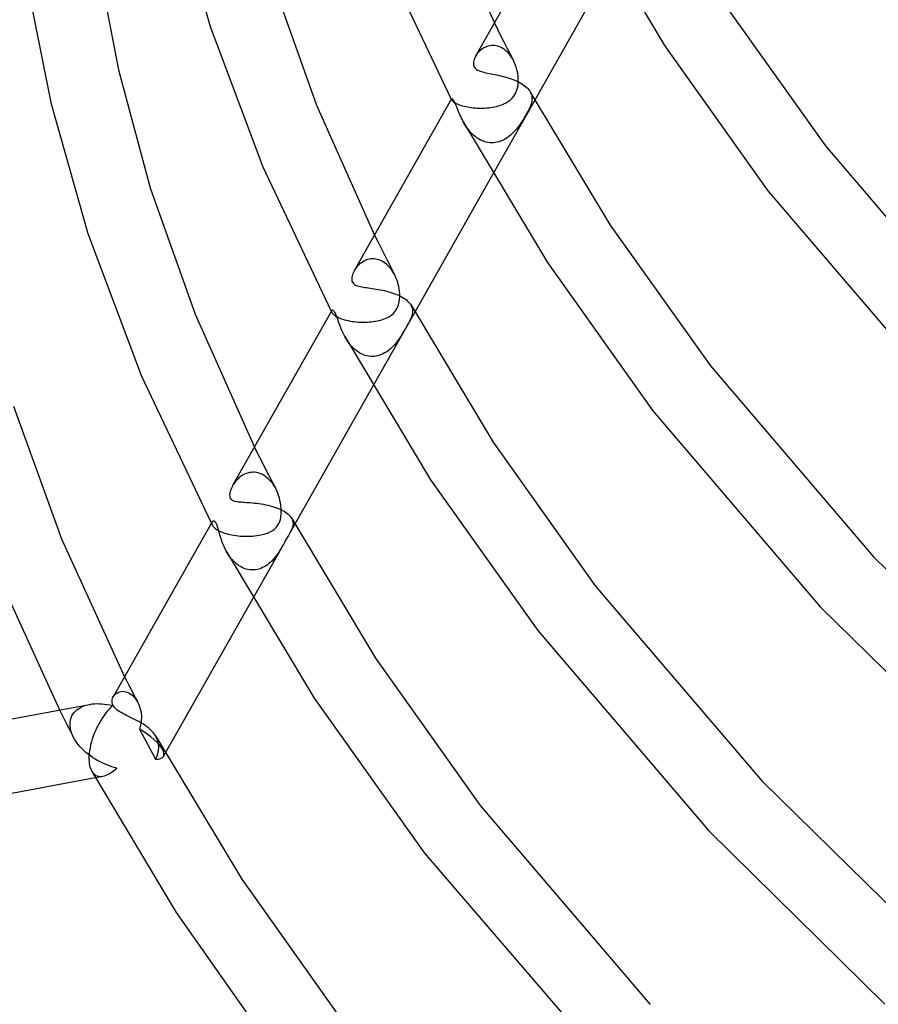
# Model space of a CAD drawing. Header units: millimetres. Extents: x -374 to 374, y -188 to 321.
# Tile 3 of 112: x -337 to -290, y -57 to -3. Entities that reach past the tile are written whole.
import ezdxf

# ---------------------------------------------------------------- set-up
doc = ezdxf.new("R2010")
doc.units = ezdxf.units.MM
doc.layers.add('HIDDEN', color=7, linetype='Continuous')
doc.layers.add('THICK', color=7, linetype='Continuous')

msp = doc.modelspace()

# ---------------------------------------------------------------- linework, layer by layer
at = {"layer": 'HIDDEN'}
for p, q in [((-310.523, -3.575), (-310.352, -3.918)), ((-310.352, -3.918), (-310.18, -4.261)), ((-310.18, -4.261), (-310.007, -4.602)), ((-310.856, -4.835), (-310.938, -4.86)), ((-310.772, -4.817), (-310.856, -4.835)), ((-310.685, -4.806), (-310.772, -4.817)), ((-310.596, -4.803), (-310.685, -4.806)), ((-310.507, -4.809), (-310.596, -4.803)), ((-310.416, -4.823), (-310.507, -4.809)), ((-310.325, -4.847), (-310.416, -4.823)), ((-310.233, -4.879), (-310.325, -4.847)), ((-310.007, -4.602), (-309.833, -4.943)), ((-311.5, -5.309), (-311.539, -5.372)), ((-311.455, -5.247), (-311.5, -5.309)), ((-311.406, -5.186), (-311.455, -5.247)), ((-311.352, -5.128), (-311.406, -5.186)), ((-311.293, -5.073), (-311.352, -5.128)), ((-311.23, -5.021), (-311.293, -5.073)), ((-311.162, -4.973), (-311.23, -5.021)), ((-311.091, -4.93), (-311.162, -4.973)), ((-311.016, -4.892), (-311.091, -4.93)), ((-310.938, -4.86), (-311.016, -4.892)), ((-310.143, -4.92), (-310.233, -4.879)), ((-310.056, -4.97), (-310.143, -4.92)), ((-309.97, -5.028), (-310.056, -4.97)), ((-309.888, -5.095), (-309.97, -5.028)), ((-309.808, -5.169), (-309.888, -5.095)), ((-309.833, -4.943), (-309.658, -5.283)), ((-309.733, -5.25), (-309.808, -5.169)), ((-309.662, -5.336), (-309.733, -5.25)), ((-309.596, -5.429), (-309.662, -5.336)), ((-309.658, -5.283), (-309.481, -5.621)), ((-309.534, -5.526), (-309.596, -5.429)), ((-309.478, -5.628), (-309.534, -5.526)), ((-309.414, -5.763), (-309.478, -5.628)), ((-309.358, -5.902), (-309.414, -5.763)), ((-309.312, -6.043), (-309.358, -5.902)), ((-309.274, -6.186), (-309.312, -6.043)), ((-309.245, -6.33), (-309.274, -6.186)), ((-309.226, -6.472), (-309.245, -6.33)), ((-309.245, -7.062), (-309.227, -6.945)), ((-309.227, -6.945), (-309.216, -6.827)), ((-309.216, -6.59), (-309.226, -6.472)), ((-309.213, -6.708), (-309.216, -6.59)), ((-309.216, -6.827), (-309.213, -6.708)), ((-309.462, -7.583), (-309.401, -7.49)), ((-309.401, -7.49), (-309.348, -7.39)), ((-309.348, -7.39), (-309.305, -7.285)), ((-309.305, -7.285), (-309.271, -7.175)), ((-309.271, -7.175), (-309.245, -7.062)), ((-308.552, -7.356), (-308.518, -7.427)), ((-308.518, -7.427), (-308.492, -7.498)), ((-308.492, -7.498), (-308.474, -7.571)), ((-312.883, -7.747), (-312.88, -7.752)), ((-312.88, -7.752), (-312.877, -7.757)), ((-312.876, -7.737), (-312.877, -7.744)), ((-312.877, -7.744), (-312.876, -7.751)), ((-312.877, -7.757), (-312.875, -7.763)), ((-312.875, -7.732), (-312.876, -7.737)), ((-312.876, -7.751), (-312.874, -7.759)), ((-312.875, -7.763), (-312.872, -7.768)), ((-312.874, -7.759), (-312.871, -7.768)), ((-312.872, -7.768), (-312.869, -7.773)), ((-312.871, -7.768), (-312.866, -7.778)), ((-312.869, -7.773), (-312.866, -7.778)), ((-312.866, -7.778), (-312.854, -7.798)), ((-312.854, -7.798), (-312.837, -7.82)), ((-312.837, -7.82), (-312.814, -7.844)), ((-312.814, -7.844), (-312.786, -7.868)), ((-312.786, -7.868), (-312.752, -7.895)), ((-312.752, -7.895), (-312.713, -7.921)), ((-312.713, -7.921), (-312.667, -7.949)), ((-312.667, -7.949), (-312.616, -7.977)), ((-312.616, -7.977), (-312.558, -8.004)), ((-312.558, -8.004), (-312.494, -8.032)), ((-312.494, -8.032), (-312.425, -8.058)), ((-312.425, -8.058), (-312.349, -8.084)), ((-312.349, -8.084), (-312.268, -8.109)), ((-308.312, -7.791), (-310.606, -11.847)), ((-310.221, -8.088), (-310.13, -8.057)), ((-310.13, -8.057), (-310.044, -8.022)), ((-310.044, -8.022), (-309.961, -7.985)), ((-309.961, -7.985), (-309.881, -7.943)), ((-309.881, -7.943), (-309.806, -7.899)), ((-309.806, -7.899), (-309.735, -7.851)), ((-309.735, -7.851), (-309.665, -7.798)), ((-309.665, -7.798), (-309.595, -7.736)), ((-309.595, -7.736), (-309.527, -7.665)), ((-309.527, -7.665), (-309.462, -7.583)), ((-308.538, -8.082), (-308.568, -8.156)), ((-308.514, -8.01), (-308.538, -8.082)), ((-308.493, -7.939), (-308.514, -8.01)), ((-308.477, -7.868), (-308.493, -7.939)), ((-308.466, -7.793), (-308.477, -7.868)), ((-308.474, -7.571), (-308.464, -7.644)), ((-308.462, -7.718), (-308.466, -7.793)), ((-308.464, -7.644), (-308.462, -7.718)), ((-312.268, -8.109), (-312.181, -8.132)), ((-312.181, -8.132), (-312.089, -8.154)), ((-312.089, -8.154), (-311.994, -8.173)), ((-311.994, -8.173), (-311.895, -8.19)), ((-311.895, -8.19), (-311.792, -8.205)), ((-311.792, -8.205), (-311.687, -8.217)), ((-311.687, -8.217), (-311.579, -8.227)), ((-311.579, -8.227), (-311.471, -8.233)), ((-311.471, -8.233), (-311.362, -8.237)), ((-311.362, -8.237), (-311.253, -8.238)), ((-311.253, -8.238), (-311.144, -8.237)), ((-311.144, -8.237), (-311.035, -8.232)), ((-311.035, -8.232), (-310.927, -8.224)), ((-310.927, -8.224), (-310.82, -8.214)), ((-310.82, -8.214), (-310.715, -8.2)), ((-310.715, -8.2), (-310.612, -8.184)), ((-310.612, -8.184), (-310.51, -8.164)), ((-310.51, -8.164), (-310.411, -8.142)), ((-310.411, -8.142), (-310.314, -8.117)), ((-310.314, -8.117), (-310.221, -8.088)), ((-308.803, -8.62), (-308.834, -8.674)), ((-308.773, -8.566), (-308.803, -8.62)), ((-308.74, -8.507), (-308.773, -8.566)), ((-308.706, -8.444), (-308.74, -8.507)), ((-308.671, -8.377), (-308.706, -8.444)), ((-308.636, -8.306), (-308.671, -8.377)), ((-308.601, -8.232), (-308.636, -8.306)), ((-308.568, -8.156), (-308.601, -8.232)), ((-312.171, -9.071), (-312.223, -8.98)), ((-312.116, -9.163), (-312.171, -9.071)), ((-312.057, -9.254), (-312.116, -9.163)), ((-309.111, -9.113), (-309.171, -9.196)), ((-309.054, -9.028), (-309.111, -9.113)), ((-309, -8.946), (-309.054, -9.028)), ((-308.952, -8.869), (-309, -8.946)), ((-308.908, -8.799), (-308.952, -8.869)), ((-308.869, -8.734), (-308.908, -8.799)), ((-308.834, -8.674), (-308.869, -8.734)), ((-311.995, -9.343), (-312.057, -9.254)), ((-311.929, -9.43), (-311.995, -9.343)), ((-311.86, -9.514), (-311.929, -9.43)), ((-311.787, -9.595), (-311.86, -9.514)), ((-311.71, -9.673), (-311.787, -9.595)), ((-311.629, -9.746), (-311.71, -9.673)), ((-309.578, -9.662), (-309.655, -9.731)), ((-309.503, -9.591), (-309.578, -9.662)), ((-309.432, -9.516), (-309.503, -9.591)), ((-309.363, -9.439), (-309.432, -9.516)), ((-309.297, -9.36), (-309.363, -9.439)), ((-309.233, -9.279), (-309.297, -9.36)), ((-309.171, -9.196), (-309.233, -9.279)), ((-311.545, -9.815), (-311.629, -9.746)), ((-311.458, -9.878), (-311.545, -9.815)), ((-311.367, -9.936), (-311.458, -9.878)), ((-311.274, -9.987), (-311.367, -9.936)), ((-311.177, -10.032), (-311.274, -9.987)), ((-311.078, -10.069), (-311.177, -10.032)), ((-310.978, -10.098), (-311.078, -10.069)), ((-310.878, -10.119), (-310.978, -10.098)), ((-310.776, -10.132), (-310.878, -10.119)), ((-310.674, -10.137), (-310.776, -10.132)), ((-310.572, -10.134), (-310.674, -10.137)), ((-310.471, -10.124), (-310.572, -10.134)), ((-310.372, -10.105), (-310.471, -10.124)), ((-310.275, -10.08), (-310.372, -10.105)), ((-310.179, -10.047), (-310.275, -10.08)), ((-310.085, -10.008), (-310.179, -10.047)), ((-309.993, -9.963), (-310.085, -10.008)), ((-309.904, -9.912), (-309.993, -9.963)), ((-309.818, -9.856), (-309.904, -9.912)), ((-309.735, -9.795), (-309.818, -9.856)), ((-309.655, -9.731), (-309.735, -9.795)), ((-317.089, -15.182), (-316.909, -15.545)), ((-316.909, -15.545), (-316.728, -15.906)), ((-316.728, -15.906), (-316.545, -16.267)), ((-317.816, -16.707), (-317.881, -16.758)), ((-317.747, -16.66), (-317.816, -16.707)), ((-317.676, -16.617), (-317.747, -16.66)), ((-317.601, -16.58), (-317.676, -16.617)), ((-317.524, -16.549), (-317.601, -16.58)), ((-317.444, -16.523), (-317.524, -16.549)), ((-317.362, -16.504), (-317.444, -16.523)), ((-317.278, -16.492), (-317.362, -16.504)), ((-317.192, -16.486), (-317.278, -16.492)), ((-317.106, -16.488), (-317.192, -16.486)), ((-317.019, -16.498), (-317.106, -16.488)), ((-316.931, -16.515), (-317.019, -16.498)), ((-316.843, -16.541), (-316.931, -16.515)), ((-316.757, -16.573), (-316.843, -16.541)), ((-316.672, -16.614), (-316.757, -16.573)), ((-316.589, -16.661), (-316.672, -16.614)), ((-316.509, -16.716), (-316.589, -16.661)), ((-316.545, -16.267), (-316.361, -16.627)), ((-316.361, -16.627), (-316.176, -16.986)), ((-318.145, -17.056), (-318.185, -17.12)), ((-318.101, -16.993), (-318.145, -17.056)), ((-318.052, -16.931), (-318.101, -16.993)), ((-317.999, -16.871), (-318.052, -16.931)), ((-317.942, -16.813), (-317.999, -16.871)), ((-317.881, -16.758), (-317.942, -16.813)), ((-316.431, -16.778), (-316.509, -16.716)), ((-316.356, -16.845), (-316.431, -16.778)), ((-316.285, -16.918), (-316.356, -16.845)), ((-316.217, -16.995), (-316.285, -16.918)), ((-316.154, -17.077), (-316.217, -16.995)), ((-316.176, -16.986), (-315.99, -17.343)), ((-316.094, -17.164), (-316.154, -17.077)), ((-316.039, -17.254), (-316.094, -17.164)), ((-315.987, -17.347), (-316.039, -17.254)), ((-315.936, -17.451), (-315.987, -17.347)), ((-315.89, -17.558), (-315.936, -17.451)), ((-315.849, -17.666), (-315.89, -17.558)), ((-315.814, -17.776), (-315.849, -17.666)), ((-315.783, -17.887), (-315.814, -17.776)), ((-315.757, -17.998), (-315.783, -17.887)), ((-315.736, -18.108), (-315.757, -17.998)), ((-315.721, -18.218), (-315.736, -18.108)), ((-315.712, -18.308), (-315.721, -18.218)), ((-315.706, -18.397), (-315.712, -18.308)), ((-315.747, -18.909), (-315.729, -18.819)), ((-315.729, -18.819), (-315.717, -18.735)), ((-315.717, -18.735), (-315.709, -18.653)), ((-315.709, -18.653), (-315.705, -18.569)), ((-315.704, -18.484), (-315.706, -18.397)), ((-315.705, -18.569), (-315.704, -18.484)), ((-319.45, -19.356), (-319.445, -19.367)), ((-319.445, -19.367), (-319.439, -19.378)), ((-319.439, -19.378), (-319.433, -19.388)), ((-319.433, -19.327), (-319.436, -19.339)), ((-319.436, -19.339), (-319.436, -19.353)), ((-319.436, -19.353), (-319.435, -19.368)), ((-319.435, -19.368), (-319.431, -19.384)), ((-319.433, -19.388), (-319.428, -19.399)), ((-319.431, -19.384), (-319.425, -19.402)), ((-319.428, -19.399), (-319.422, -19.41)), ((-319.425, -19.402), (-319.416, -19.42)), ((-314.881, -19.402), (-317.177, -23.461)), ((-316.006, -19.427), (-315.946, -19.354)), ((-315.946, -19.354), (-315.892, -19.275)), ((-315.892, -19.275), (-315.845, -19.189)), ((-315.845, -19.189), (-315.804, -19.096)), ((-315.804, -19.096), (-315.772, -19.002)), ((-315.772, -19.002), (-315.747, -18.909)), ((-315.084, -19.032), (-315.052, -19.1)), ((-315.052, -19.1), (-315.028, -19.169)), ((-315.028, -19.169), (-315.012, -19.239)), ((-315.012, -19.239), (-315.004, -19.309)), ((-315.004, -19.379), (-315.01, -19.449)), ((-315.004, -19.309), (-315.004, -19.379)), ((-319.422, -19.41), (-319.416, -19.42)), ((-319.416, -19.42), (-319.4, -19.448)), ((-319.4, -19.448), (-319.378, -19.477)), ((-319.378, -19.477), (-319.35, -19.507)), ((-319.35, -19.507), (-319.316, -19.539)), ((-319.316, -19.539), (-319.276, -19.571)), ((-319.276, -19.571), (-319.23, -19.603)), ((-319.23, -19.603), (-319.177, -19.636)), ((-319.177, -19.636), (-319.118, -19.668)), ((-319.118, -19.668), (-319.052, -19.7)), ((-319.052, -19.7), (-318.979, -19.732)), ((-318.979, -19.732), (-318.899, -19.763)), ((-318.899, -19.763), (-318.813, -19.792)), ((-318.813, -19.792), (-318.722, -19.82)), ((-318.722, -19.82), (-318.625, -19.845)), ((-318.625, -19.845), (-318.523, -19.869)), ((-318.523, -19.869), (-318.416, -19.89)), ((-318.416, -19.89), (-318.306, -19.908)), ((-318.306, -19.908), (-318.193, -19.923)), ((-318.193, -19.923), (-318.079, -19.936)), ((-318.079, -19.936), (-317.962, -19.945)), ((-317.492, -19.95), (-317.377, -19.943)), ((-317.377, -19.943), (-317.262, -19.933)), ((-317.262, -19.933), (-317.15, -19.92)), ((-317.15, -19.92), (-317.04, -19.903)), ((-317.04, -19.903), (-316.934, -19.884)), ((-316.934, -19.884), (-316.832, -19.861)), ((-316.832, -19.861), (-316.733, -19.835)), ((-316.733, -19.835), (-316.638, -19.807)), ((-316.638, -19.807), (-316.547, -19.775)), ((-316.547, -19.775), (-316.46, -19.74)), ((-316.46, -19.74), (-316.377, -19.701)), ((-316.377, -19.701), (-316.296, -19.658)), ((-316.296, -19.658), (-316.217, -19.609)), ((-316.217, -19.609), (-316.142, -19.555)), ((-316.142, -19.555), (-316.072, -19.494)), ((-316.072, -19.494), (-316.006, -19.427)), ((-315.193, -19.942), (-315.232, -20.013)), ((-315.157, -19.871), (-315.193, -19.942)), ((-315.124, -19.8), (-315.157, -19.871)), ((-315.092, -19.729), (-315.124, -19.8)), ((-315.065, -19.659), (-315.092, -19.729)), ((-315.042, -19.589), (-315.065, -19.659)), ((-315.023, -19.52), (-315.042, -19.589)), ((-315.01, -19.449), (-315.023, -19.52)), ((-317.962, -19.945), (-317.844, -19.951)), ((-317.844, -19.951), (-317.727, -19.954)), ((-317.727, -19.954), (-317.609, -19.954)), ((-317.609, -19.954), (-317.492, -19.95)), ((-315.496, -20.479), (-315.546, -20.562)), ((-315.448, -20.397), (-315.496, -20.479)), ((-315.401, -20.317), (-315.448, -20.397)), ((-315.357, -20.239), (-315.401, -20.317)), ((-315.313, -20.162), (-315.357, -20.239)), ((-315.272, -20.087), (-315.313, -20.162)), ((-315.232, -20.013), (-315.272, -20.087)), ((-318.657, -20.832), (-318.713, -20.733)), ((-318.597, -20.93), (-318.657, -20.832)), ((-318.533, -21.025), (-318.597, -20.93)), ((-315.81, -20.962), (-315.869, -21.04)), ((-315.755, -20.885), (-315.81, -20.962)), ((-315.701, -20.807), (-315.755, -20.885)), ((-315.648, -20.726), (-315.701, -20.807)), ((-315.596, -20.645), (-315.648, -20.726)), ((-315.546, -20.562), (-315.596, -20.645)), ((-318.466, -21.118), (-318.533, -21.025)), ((-318.394, -21.207), (-318.466, -21.118)), ((-318.319, -21.292), (-318.394, -21.207)), ((-318.24, -21.373), (-318.319, -21.292)), ((-318.157, -21.449), (-318.24, -21.373)), ((-318.071, -21.52), (-318.157, -21.449)), ((-317.981, -21.584), (-318.071, -21.52)), ((-316.364, -21.532), (-316.447, -21.589)), ((-316.284, -21.47), (-316.364, -21.532)), ((-316.206, -21.405), (-316.284, -21.47)), ((-316.133, -21.336), (-316.206, -21.405)), ((-316.062, -21.265), (-316.133, -21.336)), ((-315.994, -21.191), (-316.062, -21.265)), ((-315.93, -21.116), (-315.994, -21.191)), ((-315.869, -21.04), (-315.93, -21.116)), ((-317.888, -21.642), (-317.981, -21.584)), ((-317.793, -21.693), (-317.888, -21.642)), ((-317.696, -21.736), (-317.793, -21.693)), ((-317.597, -21.772), (-317.696, -21.736)), ((-317.496, -21.799), (-317.597, -21.772)), ((-317.394, -21.818), (-317.496, -21.799)), ((-317.293, -21.828), (-317.394, -21.818)), ((-317.193, -21.83), (-317.293, -21.828)), ((-317.093, -21.825), (-317.193, -21.83)), ((-316.995, -21.811), (-317.093, -21.825)), ((-316.898, -21.79), (-316.995, -21.811)), ((-316.803, -21.762), (-316.898, -21.79)), ((-316.71, -21.728), (-316.803, -21.762)), ((-316.62, -21.687), (-316.71, -21.728)), ((-316.532, -21.641), (-316.62, -21.687)), ((-316.447, -21.589), (-316.532, -21.641)), ((-323.656, -26.79), (-323.466, -27.172)), ((-323.466, -27.172), (-323.275, -27.553)), ((-323.275, -27.553), (-323.082, -27.934)), ((-323.082, -27.934), (-322.888, -28.313)), ((-324.576, -28.543), (-324.639, -28.609)), ((-324.509, -28.481), (-324.576, -28.543)), ((-324.437, -28.422), (-324.509, -28.481)), ((-324.362, -28.368), (-324.437, -28.422)), ((-324.282, -28.32), (-324.362, -28.368)), ((-324.199, -28.277), (-324.282, -28.32)), ((-324.114, -28.241), (-324.199, -28.277)), ((-324.025, -28.212), (-324.114, -28.241)), ((-323.933, -28.19), (-324.025, -28.212)), ((-323.839, -28.176), (-323.933, -28.19)), ((-323.744, -28.171), (-323.839, -28.176)), ((-323.648, -28.174), (-323.744, -28.171)), ((-323.55, -28.186), (-323.648, -28.174)), ((-323.453, -28.208), (-323.55, -28.186)), ((-323.356, -28.239), (-323.453, -28.208)), ((-323.26, -28.279), (-323.356, -28.239)), ((-323.167, -28.327), (-323.26, -28.279)), ((-323.077, -28.384), (-323.167, -28.327)), ((-322.989, -28.45), (-323.077, -28.384)), ((-322.905, -28.522), (-322.989, -28.45)), ((-322.825, -28.601), (-322.905, -28.522)), ((-322.888, -28.313), (-322.693, -28.691)), ((-324.799, -28.817), (-324.842, -28.888)), ((-324.75, -28.746), (-324.799, -28.817)), ((-324.697, -28.677), (-324.75, -28.746)), ((-324.639, -28.609), (-324.697, -28.677)), ((-322.749, -28.686), (-322.825, -28.601)), ((-322.678, -28.776), (-322.749, -28.686)), ((-322.693, -28.691), (-322.496, -29.067)), ((-322.612, -28.871), (-322.678, -28.776)), ((-322.55, -28.97), (-322.612, -28.871)), ((-322.493, -29.073), (-322.55, -28.97)), ((-322.434, -29.194), (-322.493, -29.073)), ((-322.381, -29.32), (-322.434, -29.194)), ((-322.334, -29.448), (-322.381, -29.32)), ((-322.294, -29.578), (-322.334, -29.448)), ((-322.26, -29.71), (-322.294, -29.578)), ((-322.233, -29.842), (-322.26, -29.71)), ((-322.212, -29.972), (-322.233, -29.842)), ((-322.194, -30.147), (-322.212, -29.972)), ((-322.189, -30.315), (-322.194, -30.147)), ((-322.238, -30.751), (-322.211, -30.62)), ((-322.211, -30.62), (-322.195, -30.474)), ((-322.195, -30.474), (-322.189, -30.315)), ((-321.618, -30.706), (-321.584, -30.781)), ((-326.008, -30.983), (-326.017, -30.965)), ((-325.999, -31), (-326.008, -30.983)), ((-325.99, -31.018), (-325.999, -31)), ((-325.989, -30.927), (-325.992, -30.952)), ((-325.992, -30.952), (-325.992, -30.978)), ((-325.992, -30.978), (-325.987, -31.007)), ((-325.981, -31.035), (-325.99, -31.018)), ((-325.983, -30.906), (-325.989, -30.927)), ((-325.987, -31.007), (-325.977, -31.038)), ((-325.971, -31.053), (-325.981, -31.035)), ((-325.977, -31.038), (-325.962, -31.07)), ((-325.962, -31.07), (-325.971, -31.053)), ((-325.962, -31.07), (-325.942, -31.105)), ((-325.942, -31.105), (-325.915, -31.14)), ((-325.915, -31.14), (-325.883, -31.176)), ((-325.883, -31.176), (-325.845, -31.213)), ((-325.845, -31.213), (-325.8, -31.25)), ((-325.8, -31.25), (-325.749, -31.287)), ((-322.58, -31.302), (-322.507, -31.239)), ((-322.507, -31.239), (-322.436, -31.162)), ((-322.436, -31.162), (-322.372, -31.073)), ((-322.372, -31.073), (-322.318, -30.976)), ((-322.318, -30.976), (-322.273, -30.869)), ((-322.273, -30.869), (-322.238, -30.751)), ((-321.449, -31.013), (-321.732, -31.514)), ((-321.591, -31.222), (-321.614, -31.279)), ((-321.573, -31.164), (-321.591, -31.222)), ((-321.584, -30.781), (-321.561, -30.856)), ((-321.556, -31.087), (-321.573, -31.164)), ((-321.561, -30.856), (-321.549, -30.932)), ((-321.547, -31.009), (-321.556, -31.087)), ((-321.549, -30.932), (-321.547, -31.009)), ((-325.749, -31.287), (-325.69, -31.324)), ((-325.69, -31.324), (-325.626, -31.36)), ((-325.626, -31.36), (-325.554, -31.396)), ((-325.554, -31.396), (-325.477, -31.43)), ((-325.477, -31.43), (-325.392, -31.464)), ((-325.392, -31.464), (-325.301, -31.496)), ((-325.301, -31.496), (-325.205, -31.526)), ((-325.205, -31.526), (-325.105, -31.553)), ((-325.105, -31.553), (-324.999, -31.578)), ((-324.999, -31.578), (-324.89, -31.601)), ((-324.89, -31.601), (-324.778, -31.621)), ((-324.778, -31.621), (-324.664, -31.637)), ((-324.664, -31.637), (-324.548, -31.651)), ((-324.548, -31.651), (-324.432, -31.662)), ((-324.432, -31.662), (-324.315, -31.669)), ((-324.315, -31.669), (-324.198, -31.674)), ((-324.198, -31.674), (-324.082, -31.675)), ((-324.082, -31.675), (-323.966, -31.674)), ((-323.966, -31.674), (-323.852, -31.67)), ((-323.852, -31.67), (-323.74, -31.662)), ((-323.74, -31.662), (-323.629, -31.652)), ((-323.629, -31.652), (-323.521, -31.638)), ((-323.521, -31.638), (-323.415, -31.622)), ((-323.415, -31.622), (-323.313, -31.603)), ((-323.313, -31.603), (-323.216, -31.582)), ((-323.216, -31.582), (-323.122, -31.557)), ((-323.122, -31.557), (-323.032, -31.53)), ((-323.032, -31.53), (-322.947, -31.501)), ((-322.947, -31.501), (-322.867, -31.468)), ((-322.867, -31.468), (-322.791, -31.433)), ((-322.791, -31.433), (-322.72, -31.396)), ((-322.72, -31.396), (-322.652, -31.354)), ((-322.652, -31.354), (-322.58, -31.302)), ((-321.861, -31.736), (-321.914, -31.829)), ((-321.8, -31.632), (-321.861, -31.736)), ((-321.732, -31.514), (-321.8, -31.632)), ((-321.699, -31.454), (-321.732, -31.514)), ((-321.668, -31.395), (-321.699, -31.454)), ((-321.639, -31.337), (-321.668, -31.395)), ((-321.614, -31.279), (-321.639, -31.337)), ((-322.131, -32.219), (-323.747, -35.076)), ((-322.181, -32.306), (-322.229, -32.388)), ((-322.133, -32.222), (-322.181, -32.306)), ((-322.076, -32.121), (-322.133, -32.222)), ((-322.021, -32.021), (-322.076, -32.121)), ((-321.967, -31.923), (-322.021, -32.021)), ((-321.914, -31.829), (-321.967, -31.923)), ((-325.147, -32.585), (-325.206, -32.481)), ((-325.084, -32.686), (-325.147, -32.585)), ((-325.016, -32.784), (-325.084, -32.686)), ((-324.944, -32.879), (-325.016, -32.784)), ((-324.868, -32.969), (-324.944, -32.879)), ((-322.571, -32.875), (-322.639, -32.953)), ((-322.505, -32.794), (-322.571, -32.875)), ((-322.444, -32.713), (-322.505, -32.794)), ((-322.385, -32.631), (-322.444, -32.713)), ((-322.33, -32.55), (-322.385, -32.631)), ((-322.279, -32.469), (-322.33, -32.55)), ((-322.229, -32.388), (-322.279, -32.469)), ((-324.787, -33.055), (-324.868, -32.969)), ((-324.703, -33.136), (-324.787, -33.055)), ((-324.614, -33.21), (-324.703, -33.136)), ((-324.522, -33.278), (-324.614, -33.21)), ((-324.426, -33.338), (-324.522, -33.278)), ((-324.327, -33.391), (-324.426, -33.338)), ((-324.226, -33.435), (-324.327, -33.391)), ((-323.215, -33.393), (-323.309, -33.433)), ((-323.124, -33.346), (-323.215, -33.393)), ((-323.036, -33.293), (-323.124, -33.346)), ((-322.951, -33.234), (-323.036, -33.293)), ((-322.868, -33.171), (-322.951, -33.234)), ((-322.789, -33.102), (-322.868, -33.171)), ((-322.712, -33.029), (-322.789, -33.102)), ((-322.639, -32.953), (-322.712, -33.029)), ((-324.124, -33.47), (-324.226, -33.435)), ((-324.02, -33.496), (-324.124, -33.47)), ((-323.915, -33.513), (-324.02, -33.496)), ((-323.811, -33.521), (-323.915, -33.513)), ((-323.707, -33.52), (-323.811, -33.521)), ((-323.605, -33.511), (-323.707, -33.52)), ((-323.504, -33.493), (-323.605, -33.511)), ((-323.406, -33.467), (-323.504, -33.493)), ((-323.309, -33.433), (-323.406, -33.467)), ((-330.77, -39.366), (-330.651, -39.6)), ((-330.651, -39.6), (-330.532, -39.834)), ((-330.532, -39.834), (-330.412, -40.067)), ((-331.367, -40.425), (-331.326, -40.371)), ((-331.326, -40.371), (-331.278, -40.321)), ((-331.278, -40.321), (-331.223, -40.276)), ((-331.223, -40.276), (-331.163, -40.238)), ((-331.163, -40.238), (-331.097, -40.207)), ((-331.097, -40.207), (-331.026, -40.183)), ((-331.026, -40.183), (-330.952, -40.169)), ((-330.952, -40.169), (-330.873, -40.163)), ((-330.873, -40.163), (-330.792, -40.168)), ((-330.792, -40.168), (-330.71, -40.182)), ((-330.71, -40.182), (-330.626, -40.208)), ((-330.626, -40.208), (-330.543, -40.244)), ((-330.543, -40.244), (-330.461, -40.292)), ((-330.461, -40.292), (-330.38, -40.35)), ((-330.412, -40.067), (-330.292, -40.3)), ((-330.38, -40.35), (-330.304, -40.418)), ((-330.304, -40.418), (-330.231, -40.496)), ((-330.292, -40.3), (-330.172, -40.533)), ((-333.106, -41.008), (-333.004, -40.965)), ((-333.004, -40.965), (-332.898, -40.929)), ((-332.898, -40.929), (-332.789, -40.899)), ((-332.789, -40.899), (-332.676, -40.876)), ((-330.231, -40.496), (-330.164, -40.582)), ((-330.172, -40.533), (-330.051, -40.765)), ((-330.164, -40.582), (-330.101, -40.676)), ((-330.101, -40.676), (-330.045, -40.777)), ((-330.045, -40.777), (-329.993, -40.888)), ((-329.993, -40.888), (-329.948, -41.005)), ((-334.332, -41.185), (-334.205, -41.436)), ((-334.205, -41.436), (-334.077, -41.686)), ((-333.649, -41.508), (-333.595, -41.414)), ((-333.595, -41.414), (-333.532, -41.328)), ((-333.532, -41.328), (-333.46, -41.249)), ((-333.46, -41.249), (-333.381, -41.178)), ((-333.381, -41.178), (-333.295, -41.114)), ((-333.295, -41.114), (-333.203, -41.058)), ((-333.203, -41.058), (-333.106, -41.008)), ((-329.948, -41.005), (-329.911, -41.127)), ((-329.911, -41.127), (-329.883, -41.252)), ((-329.883, -41.252), (-329.862, -41.38)), ((-329.862, -41.38), (-329.851, -41.51)), ((-334.077, -41.686), (-333.949, -41.936)), ((-333.949, -41.936), (-333.821, -42.186)), ((-333.756, -41.949), (-333.747, -41.83)), ((-333.752, -42.07), (-333.756, -41.949)), ((-333.747, -41.83), (-333.726, -41.716)), ((-333.726, -41.716), (-333.693, -41.609)), ((-333.693, -41.609), (-333.649, -41.508)), ((-329.894, -42.019), (-329.913, -42.089)), ((-329.879, -41.947), (-329.894, -42.019)), ((-329.867, -41.875), (-329.879, -41.947)), ((-329.858, -41.802), (-329.867, -41.875)), ((-329.852, -41.729), (-329.858, -41.802)), ((-329.849, -41.656), (-329.852, -41.729)), ((-329.851, -41.51), (-329.848, -41.583)), ((-329.848, -41.583), (-329.849, -41.656)), ((-333.821, -42.186), (-333.691, -42.434)), ((-333.735, -42.192), (-333.752, -42.07)), ((-333.707, -42.317), (-333.735, -42.192)), ((-333.668, -42.442), (-333.707, -42.317)), ((-333.691, -42.434), (-333.562, -42.683)), ((-333.618, -42.567), (-333.668, -42.442)), ((-333.558, -42.69), (-333.618, -42.567)), ((-329.934, -42.159), (-329.958, -42.227)), ((-329.958, -42.227), (-329.811, -42.504)), ((-329.913, -42.089), (-329.934, -42.159)), ((-329.811, -42.504), (-329.664, -42.78)), ((-333.484, -42.819), (-333.558, -42.69)), ((-333.4, -42.945), (-333.484, -42.819)), ((-333.309, -43.067), (-333.4, -42.945)), ((-333.21, -43.185), (-333.309, -43.067)), ((-329.664, -42.78), (-329.517, -43.055)), ((-329.517, -43.055), (-329.37, -43.33)), ((-328.984, -42.767), (-329.031, -42.668)), ((-328.947, -42.867), (-328.984, -42.767)), ((-328.921, -42.968), (-328.947, -42.867)), ((-328.904, -43.071), (-328.921, -42.968)), ((-328.898, -43.176), (-328.904, -43.071)), ((-333.105, -43.297), (-333.21, -43.185)), ((-332.996, -43.405), (-333.105, -43.297)), ((-332.881, -43.507), (-332.996, -43.405)), ((-332.763, -43.605), (-332.881, -43.507)), ((-332.642, -43.697), (-332.763, -43.605)), ((-329.37, -43.33), (-329.22, -43.606)), ((-329.22, -43.606), (-329.07, -43.885)), ((-328.993, -43.698), (-328.972, -43.637)), ((-328.972, -43.637), (-328.954, -43.577)), ((-328.954, -43.577), (-328.938, -43.517)), ((-328.938, -43.517), (-328.925, -43.457)), ((-328.925, -43.457), (-328.915, -43.398)), ((-328.915, -43.398), (-328.906, -43.34)), ((-328.906, -43.34), (-328.901, -43.282)), ((-328.901, -43.282), (-328.898, -43.176)), ((-328.541, -43.551), (-328.642, -43.729)), ((-332.517, -43.783), (-332.642, -43.697)), ((-332.391, -43.865), (-332.517, -43.783)), ((-332.262, -43.942), (-332.391, -43.865)), ((-332.132, -44.013), (-332.262, -43.942)), ((-332.001, -44.079), (-332.132, -44.013)), ((-331.868, -44.14), (-332.001, -44.079)), ((-331.735, -44.196), (-331.868, -44.14)), ((-331.601, -44.247), (-331.735, -44.196)), ((-329.07, -43.885), (-329.042, -43.822)), ((-329.042, -43.822), (-329.016, -43.76)), ((-329.016, -43.76), (-328.993, -43.698)), ((-332.579, -44.516), (-332.526, -44.598)), ((-332.526, -44.598), (-332.467, -44.666)), ((-332.467, -44.666), (-332.403, -44.722)), ((-332.403, -44.722), (-332.334, -44.764)), ((-331.783, -44.761), (-331.701, -44.725)), ((-331.701, -44.725), (-331.618, -44.683)), ((-331.618, -44.683), (-331.534, -44.633)), ((-331.467, -44.293), (-331.601, -44.247)), ((-331.534, -44.633), (-331.45, -44.577)), ((-331.333, -44.334), (-331.467, -44.293)), ((-331.45, -44.577), (-331.366, -44.514)), ((-331.366, -44.514), (-331.282, -44.444)), ((-331.199, -44.369), (-331.333, -44.334)), ((-331.282, -44.444), (-331.199, -44.369)), ((-332.374, -44.888), (-331.951, -44.809)), ((-332.334, -44.764), (-332.262, -44.794)), ((-332.262, -44.794), (-332.186, -44.813)), ((-332.186, -44.813), (-332.108, -44.822)), ((-332.108, -44.822), (-332.028, -44.82)), ((-332.028, -44.82), (-331.945, -44.808)), ((-331.945, -44.808), (-331.865, -44.788)), ((-331.865, -44.788), (-331.783, -44.761))]:
    msp.add_line(p, q, dxfattribs=at)
for start_param, end_param in [(-2.660137, -1.628353), (3.141593, 3.623048), (2.591265, 3.141593)]:
    msp.add_ellipse((-330.383, -42.745), major_axis=(-1.741, 0.985), ratio=0.330498, start_param=start_param, end_param=end_param, dxfattribs=at)
at = {"layer": 'THICK'}
for p, q in [((-306.314, 3.865), (-311.546, -5.384)), ((-313.633, 3.375), (-310.523, -3.575)), ((-328.07, 3.202), (-326.086, -3.774)), ((-305.738, 2.784), (-301.212, -4.8)), ((-332.316, 0.203), (-331.109, -6.13)), ((-316.584, 0.035), (-312.883, -7.747)), ((-304.036, -0.231), (-308.312, -7.791)), ((-334.776, -8.01), (-336.173, -1.029)), ((-322.68, -1.289), (-320.267, -8.074)), ((-297.75, -2.787), (-292.398, -10.306)), ((-326.086, -3.774), (-323.207, -11.443)), ((-301.212, -4.8), (-295.547, -12.772)), ((-311.539, -5.372), (-311.576, -5.44)), ((-311.663, -5.72), (-311.667, -5.79)), ((-311.667, -5.79), (-311.662, -5.858)), ((-311.651, -5.649), (-311.663, -5.72)), ((-311.662, -5.858), (-311.647, -5.921)), ((-311.632, -5.578), (-311.651, -5.649)), ((-311.647, -5.921), (-311.622, -5.98)), ((-311.607, -5.508), (-311.632, -5.578)), ((-311.576, -5.44), (-311.607, -5.508)), ((-331.109, -6.13), (-329.362, -12.595)), ((-311.622, -5.98), (-311.588, -6.032)), ((-311.588, -6.032), (-311.545, -6.077)), ((-311.545, -6.077), (-311.495, -6.118)), ((-311.495, -6.118), (-311.438, -6.153)), ((-311.438, -6.153), (-311.375, -6.183)), ((-311.375, -6.183), (-311.306, -6.21)), ((-311.306, -6.21), (-311.232, -6.235)), ((-311.232, -6.235), (-311.155, -6.257)), ((-311.155, -6.257), (-311.074, -6.277)), ((-311.074, -6.277), (-310.988, -6.297)), ((-310.988, -6.297), (-310.897, -6.316)), ((-310.897, -6.316), (-310.802, -6.335)), ((-310.802, -6.335), (-310.703, -6.355)), ((-310.703, -6.355), (-310.6, -6.375)), ((-310.6, -6.375), (-310.495, -6.397)), ((-310.495, -6.397), (-310.387, -6.419)), ((-310.387, -6.419), (-310.277, -6.443)), ((-310.277, -6.443), (-310.167, -6.469)), ((-310.167, -6.469), (-310.055, -6.497)), ((-310.055, -6.497), (-309.943, -6.526)), ((-309.943, -6.526), (-309.831, -6.559)), ((-309.831, -6.559), (-309.72, -6.593)), ((-309.72, -6.593), (-309.611, -6.63)), ((-309.611, -6.63), (-309.504, -6.669)), ((-309.504, -6.669), (-309.399, -6.711)), ((-309.399, -6.711), (-309.298, -6.755)), ((-309.298, -6.755), (-309.2, -6.802)), ((-309.2, -6.802), (-309.108, -6.851)), ((-309.108, -6.851), (-309.021, -6.901)), ((-309.021, -6.901), (-308.941, -6.954)), ((-308.941, -6.954), (-308.866, -7.008)), ((-308.866, -7.008), (-308.797, -7.063)), ((-308.797, -7.063), (-308.735, -7.119)), ((-308.735, -7.119), (-308.68, -7.177)), ((-308.68, -7.177), (-308.631, -7.235)), ((-308.631, -7.235), (-308.589, -7.293)), ((-308.589, -7.293), (-308.553, -7.353)), ((-308.553, -7.353), (-304.178, -14.641)), ((-332.755, -15.121), (-334.776, -8.01)), ((-320.267, -8.074), (-317.089, -15.182)), ((-312.874, -7.731), (-318.195, -17.137)), ((-312.867, -7.725), (-312.875, -7.732)), ((-312.855, -7.723), (-312.867, -7.725)), ((-312.839, -7.728), (-312.855, -7.723)), ((-312.818, -7.74), (-312.839, -7.728)), ((-312.794, -7.762), (-312.818, -7.74)), ((-312.767, -7.794), (-312.794, -7.762)), ((-312.737, -7.837), (-312.767, -7.794)), ((-312.705, -7.893), (-312.737, -7.837)), ((-312.669, -7.964), (-312.705, -7.893)), ((-312.632, -8.047), (-312.669, -7.964)), ((-312.594, -8.137), (-312.632, -8.047)), ((-312.557, -8.23), (-312.594, -8.137)), ((-312.52, -8.324), (-312.557, -8.23)), ((-312.483, -8.415), (-312.52, -8.324)), ((-312.447, -8.503), (-312.483, -8.415)), ((-312.409, -8.594), (-312.447, -8.503)), ((-312.367, -8.688), (-312.409, -8.594)), ((-312.323, -8.783), (-312.367, -8.688)), ((-312.274, -8.881), (-312.323, -8.783)), ((-312.223, -8.98), (-312.274, -8.881)), ((-312.222, -8.98), (-307.615, -16.694)), ((-292.398, -10.306), (-283.645, -20.545)), ((-323.207, -11.443), (-319.45, -19.356)), ((-310.606, -11.847), (-314.881, -19.402)), ((-329.362, -12.595), (-326.901, -19.524)), ((-295.547, -12.772), (-286.551, -23.293)), ((-304.178, -14.641), (-298.697, -22.344)), ((-329.831, -22.919), (-332.755, -15.121)), ((-307.615, -16.694), (-301.849, -24.806)), ((-318.225, -17.193), (-318.259, -17.266)), ((-318.185, -17.12), (-318.225, -17.193)), ((-318.325, -17.49), (-318.333, -17.566)), ((-318.333, -17.566), (-318.331, -17.639)), ((-318.331, -17.639), (-318.318, -17.708)), ((-318.31, -17.414), (-318.325, -17.49)), ((-318.318, -17.708), (-318.292, -17.771)), ((-318.287, -17.339), (-318.31, -17.414)), ((-318.292, -17.771), (-318.261, -17.817)), ((-318.259, -17.266), (-318.287, -17.339)), ((-318.261, -17.817), (-318.223, -17.858)), ((-318.223, -17.858), (-318.176, -17.893)), ((-318.176, -17.893), (-318.123, -17.923)), ((-318.123, -17.923), (-318.064, -17.949)), ((-318.064, -17.949), (-317.999, -17.97)), ((-317.999, -17.97), (-317.93, -17.989)), ((-317.93, -17.989), (-317.857, -18.005)), ((-317.857, -18.005), (-317.78, -18.02)), ((-317.78, -18.02), (-317.697, -18.034)), ((-317.697, -18.034), (-317.608, -18.048)), ((-317.608, -18.048), (-317.516, -18.061)), ((-317.516, -18.061), (-317.418, -18.075)), ((-317.418, -18.075), (-317.316, -18.089)), ((-317.316, -18.089), (-317.211, -18.104)), ((-317.211, -18.104), (-317.104, -18.121)), ((-317.104, -18.121), (-316.994, -18.138)), ((-316.994, -18.138), (-316.882, -18.158)), ((-316.882, -18.158), (-316.769, -18.179)), ((-316.769, -18.179), (-316.654, -18.202)), ((-316.654, -18.202), (-316.539, -18.228)), ((-316.539, -18.228), (-316.424, -18.256)), ((-316.424, -18.256), (-316.309, -18.287)), ((-316.309, -18.287), (-316.196, -18.32)), ((-316.196, -18.32), (-316.084, -18.357)), ((-316.084, -18.357), (-315.974, -18.396)), ((-315.974, -18.396), (-315.867, -18.438)), ((-315.867, -18.438), (-315.765, -18.483)), ((-315.765, -18.483), (-315.668, -18.529)), ((-315.668, -18.529), (-315.576, -18.579)), ((-315.576, -18.579), (-315.49, -18.631)), ((-315.49, -18.631), (-315.411, -18.684)), ((-315.411, -18.684), (-315.339, -18.739)), ((-315.339, -18.739), (-315.274, -18.795)), ((-315.274, -18.795), (-315.216, -18.852)), ((-315.216, -18.852), (-315.165, -18.911)), ((-319.429, -19.319), (-324.851, -28.902)), ((-319.424, -19.311), (-319.433, -19.327)), ((-319.411, -19.3), (-319.424, -19.311)), ((-319.394, -19.295), (-319.411, -19.3)), ((-319.374, -19.297), (-319.394, -19.295)), ((-319.351, -19.306), (-319.374, -19.297)), ((-319.325, -19.324), (-319.351, -19.306)), ((-319.297, -19.352), (-319.325, -19.324)), ((-319.268, -19.391), (-319.297, -19.352)), ((-319.238, -19.442), (-319.268, -19.391)), ((-315.165, -18.911), (-315.122, -18.97)), ((-315.122, -18.97), (-315.086, -19.029)), ((-315.086, -19.029), (-310.595, -26.514)), ((-326.901, -19.524), (-323.656, -26.79)), ((-319.207, -19.505), (-319.238, -19.442)), ((-319.176, -19.578), (-319.207, -19.505)), ((-319.145, -19.66), (-319.176, -19.578)), ((-319.114, -19.747), (-319.145, -19.66)), ((-319.082, -19.838), (-319.114, -19.747)), ((-319.051, -19.93), (-319.082, -19.838)), ((-319.019, -20.022), (-319.051, -19.93)), ((-318.985, -20.116), (-319.019, -20.022)), ((-318.949, -20.214), (-318.985, -20.116)), ((-318.909, -20.315), (-318.949, -20.214)), ((-318.865, -20.418), (-318.909, -20.315)), ((-318.818, -20.523), (-318.865, -20.418)), ((-318.768, -20.628), (-318.818, -20.523)), ((-318.713, -20.733), (-318.768, -20.628)), ((-318.712, -20.734), (-314.02, -28.584)), ((-298.697, -22.344), (-289.757, -32.801)), ((-326.017, -30.965), (-329.831, -22.919)), ((-317.177, -23.461), (-321.449, -31.013)), ((-336.85, -24.558), (-334.216, -31.815)), ((-301.849, -24.806), (-292.662, -35.551)), ((-310.595, -26.514), (-304.998, -34.38)), ((-324.923, -29.046), (-324.954, -29.124)), ((-324.886, -28.968), (-324.923, -29.046)), ((-324.842, -28.888), (-324.886, -28.968)), ((-314.02, -28.584), (-308.151, -36.841)), ((-325.011, -29.347), (-325.016, -29.415)), ((-325.016, -29.415), (-325.013, -29.479)), ((-325.013, -29.479), (-325.001, -29.538)), ((-324.998, -29.276), (-325.011, -29.347)), ((-325.001, -29.538), (-324.979, -29.592)), ((-324.979, -29.201), (-324.998, -29.276)), ((-324.954, -29.124), (-324.979, -29.201)), ((-324.979, -29.592), (-324.949, -29.636)), ((-324.949, -29.636), (-324.91, -29.672)), ((-324.91, -29.672), (-324.864, -29.702)), ((-324.864, -29.702), (-324.812, -29.726)), ((-324.812, -29.726), (-324.754, -29.744)), ((-324.754, -29.744), (-324.692, -29.759)), ((-324.692, -29.759), (-324.624, -29.771)), ((-324.624, -29.771), (-324.55, -29.781)), ((-324.55, -29.781), (-324.47, -29.789)), ((-324.47, -29.789), (-324.385, -29.796)), ((-324.385, -29.796), (-324.294, -29.803)), ((-324.294, -29.803), (-324.199, -29.81)), ((-324.199, -29.81), (-324.099, -29.817)), ((-324.099, -29.817), (-323.994, -29.824)), ((-323.994, -29.824), (-323.886, -29.833)), ((-323.886, -29.833), (-323.773, -29.843)), ((-323.773, -29.843), (-323.658, -29.855)), ((-323.658, -29.855), (-323.539, -29.869)), ((-323.539, -29.869), (-323.418, -29.885)), ((-323.418, -29.885), (-323.295, -29.904)), ((-323.295, -29.904), (-323.171, -29.925)), ((-323.171, -29.925), (-323.047, -29.95)), ((-323.047, -29.95), (-322.923, -29.977)), ((-322.923, -29.977), (-322.8, -30.008)), ((-322.8, -30.008), (-322.678, -30.042)), ((-322.678, -30.042), (-322.56, -30.079)), ((-322.56, -30.079), (-322.445, -30.119)), ((-322.445, -30.119), (-322.335, -30.162)), ((-322.335, -30.162), (-322.229, -30.209)), ((-322.229, -30.209), (-322.131, -30.257)), ((-322.131, -30.257), (-322.039, -30.308)), ((-322.039, -30.308), (-321.956, -30.361)), ((-321.956, -30.361), (-321.879, -30.416)), ((-321.879, -30.416), (-321.811, -30.472)), ((-321.811, -30.472), (-321.751, -30.528)), ((-321.751, -30.528), (-321.699, -30.586)), ((-321.699, -30.586), (-321.656, -30.644)), ((-321.656, -30.644), (-321.619, -30.703)), ((-321.62, -30.703), (-317.038, -38.347)), ((-325.976, -30.892), (-331.388, -40.459)), ((-325.973, -30.887), (-325.983, -30.906)), ((-325.961, -30.871), (-325.973, -30.887)), ((-325.946, -30.858), (-325.961, -30.871)), ((-325.929, -30.848), (-325.946, -30.858)), ((-325.91, -30.843), (-325.929, -30.848)), ((-325.889, -30.841), (-325.91, -30.843)), ((-325.877, -30.843), (-325.889, -30.841)), ((-325.864, -30.846), (-325.877, -30.843)), ((-325.851, -30.851), (-325.864, -30.846)), ((-325.837, -30.859), (-325.851, -30.851)), ((-325.823, -30.869), (-325.837, -30.859)), ((-325.809, -30.881), (-325.823, -30.869)), ((-325.795, -30.897), (-325.809, -30.881)), ((-325.781, -30.915), (-325.795, -30.897)), ((-325.767, -30.936), (-325.781, -30.915)), ((-325.753, -30.96), (-325.767, -30.936)), ((-325.739, -30.989), (-325.753, -30.96)), ((-325.725, -31.02), (-325.739, -30.989)), ((-325.712, -31.054), (-325.725, -31.02)), ((-325.699, -31.09), (-325.712, -31.054)), ((-325.686, -31.127), (-325.699, -31.09)), ((-325.674, -31.166), (-325.686, -31.127)), ((-325.662, -31.206), (-325.674, -31.166)), ((-325.65, -31.247), (-325.662, -31.206)), ((-325.638, -31.289), (-325.65, -31.247)), ((-325.627, -31.331), (-325.638, -31.289)), ((-325.6, -31.428), (-325.627, -31.331)), ((-325.572, -31.532), (-325.6, -31.428)), ((-325.54, -31.643), (-325.572, -31.532)), ((-325.505, -31.758), (-325.54, -31.643)), ((-325.466, -31.877), (-325.505, -31.758)), ((-334.216, -31.815), (-330.77, -39.366)), ((-325.423, -31.999), (-325.466, -31.877)), ((-325.376, -32.121), (-325.423, -31.999)), ((-325.324, -32.243), (-325.376, -32.121)), ((-325.267, -32.363), (-325.324, -32.243)), ((-325.206, -32.481), (-325.267, -32.363)), ((-325.206, -32.481), (-320.388, -40.531)), ((-289.757, -32.801), (-280.553, -41.863)), ((-337.922, -33.32), (-334.332, -41.185)), ((-304.998, -34.38), (-295.87, -45.058)), ((-323.747, -35.076), (-328.541, -43.551)), ((-292.662, -35.551), (-283.234, -44.831)), ((-308.151, -36.841), (-298.773, -47.809)), ((-317.038, -38.347), (-311.295, -46.419)), ((-331.406, -40.492), (-331.367, -40.425)), ((-364.468, -46.811), (-332.685, -40.877)), ((-332.676, -40.876), (-332.551, -40.856)), ((-332.551, -40.856), (-332.421, -40.844)), ((-332.421, -40.844), (-332.287, -40.838)), ((-332.287, -40.838), (-332.15, -40.839)), ((-332.15, -40.839), (-332.01, -40.846)), ((-332.01, -40.846), (-331.867, -40.86)), ((-331.867, -40.86), (-331.722, -40.881)), ((-331.722, -40.881), (-331.574, -40.908)), ((-331.574, -40.908), (-331.426, -40.942)), ((-331.426, -40.942), (-331.515, -41.029)), ((-331.456, -40.712), (-331.451, -40.637)), ((-331.449, -40.787), (-331.456, -40.712)), ((-331.451, -40.637), (-331.434, -40.563)), ((-331.429, -40.862), (-331.449, -40.787)), ((-331.434, -40.563), (-331.406, -40.492)), ((-331.397, -40.936), (-331.429, -40.862)), ((-331.358, -40.998), (-331.397, -40.936)), ((-320.388, -40.531), (-314.342, -49.018)), ((-331.856, -41.436), (-331.937, -41.551)), ((-331.774, -41.326), (-331.856, -41.436)), ((-331.689, -41.221), (-331.774, -41.326)), ((-331.603, -41.122), (-331.689, -41.221)), ((-331.515, -41.029), (-331.603, -41.122)), ((-331.311, -41.059), (-331.358, -40.998)), ((-331.254, -41.117), (-331.311, -41.059)), ((-331.189, -41.173), (-331.254, -41.117)), ((-331.116, -41.227), (-331.189, -41.173)), ((-331.037, -41.28), (-331.116, -41.227)), ((-330.951, -41.331), (-331.037, -41.28)), ((-330.859, -41.382), (-330.951, -41.331)), ((-330.762, -41.433), (-330.859, -41.382)), ((-330.661, -41.484), (-330.762, -41.433)), ((-330.556, -41.536), (-330.661, -41.484)), ((-332.164, -41.92), (-332.234, -42.052)), ((-332.091, -41.793), (-332.164, -41.92)), ((-332.015, -41.67), (-332.091, -41.793)), ((-331.937, -41.551), (-332.015, -41.67)), ((-330.448, -41.589), (-330.556, -41.536)), ((-330.337, -41.643), (-330.448, -41.589)), ((-330.224, -41.699), (-330.337, -41.643)), ((-330.111, -41.758), (-330.224, -41.699)), ((-329.997, -41.819), (-330.111, -41.758)), ((-329.885, -41.882), (-329.997, -41.819)), ((-329.775, -41.949), (-329.885, -41.882)), ((-329.668, -42.019), (-329.775, -41.949)), ((-329.564, -42.092), (-329.668, -42.019)), ((-332.427, -42.477), (-332.484, -42.627)), ((-332.366, -42.331), (-332.427, -42.477)), ((-332.301, -42.189), (-332.366, -42.331)), ((-332.234, -42.052), (-332.301, -42.189)), ((-329.466, -42.167), (-329.564, -42.092)), ((-329.375, -42.245), (-329.466, -42.167)), ((-329.29, -42.325), (-329.375, -42.245)), ((-329.212, -42.409), (-329.29, -42.325)), ((-329.143, -42.494), (-329.212, -42.409)), ((-329.082, -42.58), (-329.143, -42.494)), ((-329.031, -42.668), (-329.082, -42.58)), ((-332.626, -43.096), (-332.661, -43.256)), ((-332.584, -42.937), (-332.626, -43.096)), ((-332.537, -42.781), (-332.584, -42.937)), ((-332.484, -42.627), (-332.537, -42.781)), ((-329.037, -42.657), (-324.357, -50.447)), ((-332.709, -43.574), (-332.72, -43.728)), ((-332.689, -43.416), (-332.709, -43.574)), ((-332.661, -43.256), (-332.689, -43.416)), ((-332.72, -43.728), (-332.722, -43.878)), ((-332.722, -43.878), (-332.716, -44.005)), ((-332.716, -44.005), (-332.703, -44.124)), ((-332.703, -44.124), (-332.682, -44.235)), ((-332.682, -44.235), (-332.655, -44.337)), ((-332.655, -44.337), (-332.621, -44.429)), ((-332.621, -44.429), (-332.582, -44.511)), ((-332.582, -44.511), (-327.937, -52.28)), ((-363.787, -50.753), (-332.374, -44.888)), ((-295.87, -45.058), (-286.469, -54.313)), ((-311.295, -46.419), (-301.983, -57.313)), ((-298.773, -47.809), (-289.149, -57.282)), ((-314.342, -49.018), (-304.579, -60.381)), ((-324.357, -50.447), (-318.526, -58.64)), ((-327.937, -52.28), (-322.243, -60.37))]:
    msp.add_line(p, q, dxfattribs=at)

doc.saveas('drawing.dxf')
